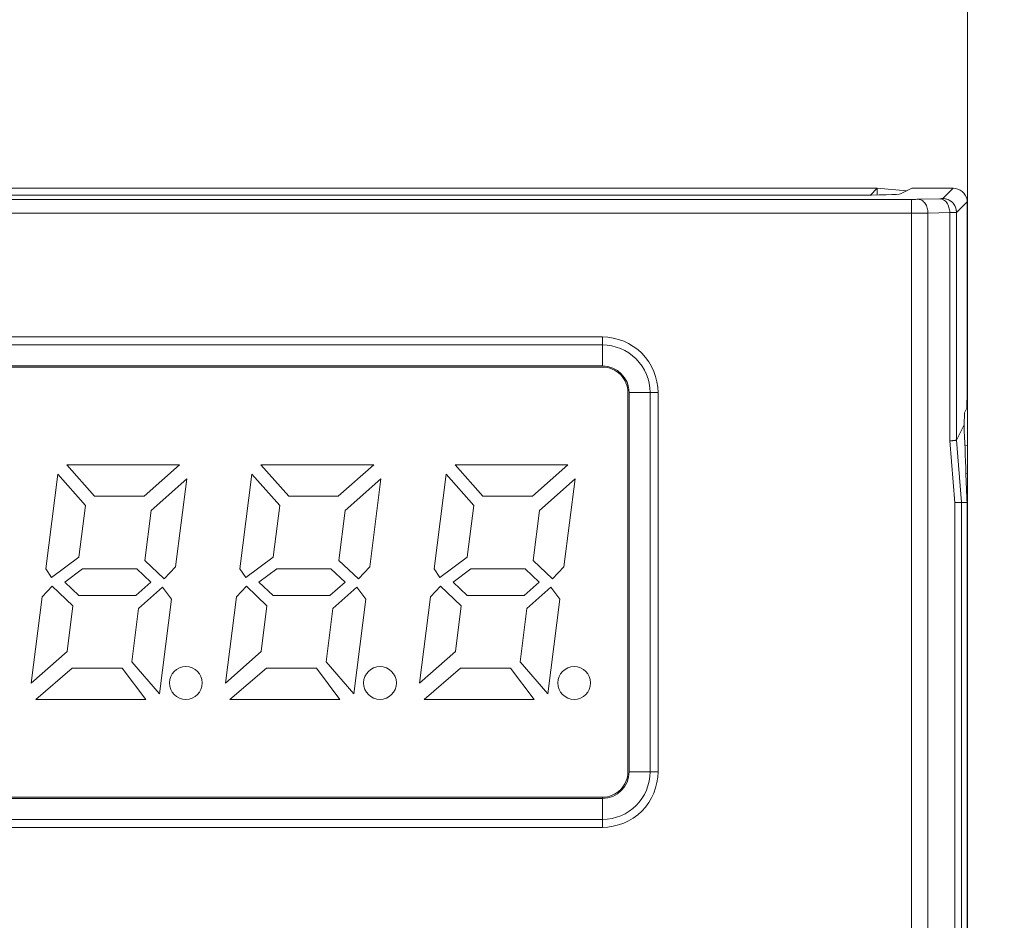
# Model space of a CAD drawing. Header units: millimetres. Extents: x -296 to 295, y -209 to 209.
# Tile 48 of 123: x -228 to -207, y 144 to 163. Entities that reach past the tile are written whole.
import ezdxf

# ---------------------------------------------------------------- set-up
doc = ezdxf.new("R2010")
doc.units = ezdxf.units.MM
doc.header["$MEASUREMENT"] = 0
doc.layers.add('layer 1', color=7, linetype='Continuous')

msp = doc.modelspace()

# ---------------------------------------------------------------- linework, layer by layer
at = {"layer": 'layer 1', "color": 1, "lineweight": 0}
msp.add_open_spline([(295.3283, 209.2747), (295.3283, 209.2747), (295.3283, -208.9236), (295.3283, -208.9236), (295.3283, -208.9236), (-296.1944, -208.9236), (-296.1944, -208.9236), (-296.1944, -208.9236), (-296.1944, 209.2747), (-296.1944, 209.2747), (-296.1944, 209.2747), (295.3283, 209.2747), (295.3283, 209.2747)], degree=3, knots=[0, 0, 0, 0, 0.25, 0.25, 0.25, 0.5, 0.5, 0.5, 0.75, 0.75, 0.75, 1, 1, 1, 1], dxfattribs=at)
at = {"layer": 'layer 1', "color": 5, "lineweight": 0}
msp.add_open_spline([(-281.2487, 194.7284), (-281.2487, 194.7284), (-281.2487, -197.0649), (-281.2487, -197.0649), (-281.2487, -197.0649), (283.3586, -197.0649), (283.3586, -197.0649)], degree=3, knots=[0, 0, 0, 0, 0.5, 0.5, 0.5, 1, 1, 1, 1], dxfattribs=at)
at = {"layer": 'layer 1', "lineweight": 0}
msp.add_open_spline([(-207.6041, 124.4892), (-207.6041, 124.4892), (-207.6041, 172.6962), (-207.6041, 172.6962)], degree=3, dxfattribs=at)
at = {"layer": 'layer 1', "lineweight": 9}
for points in [[(-209.5541, 159.4892), (-209.5541, 159.4892), (-245.6541, 159.4892), (-245.6541, 159.4892)], [(-209.5541, 159.4892), (-209.5541, 159.4892), (-245.6541, 159.4892), (-245.6541, 159.4892)], [(-210.0531, 159.34), (-210.0531, 159.34), (-245.1552, 159.34), (-245.1552, 159.34)], [(-210.0531, 159.3399), (-210.0531, 159.3399), (-245.1551, 159.3399), (-245.1551, 159.3399)], [(-210.0531, 159.34), (-209.5212, 159.34), (-209.0823, 159.3509), (-209.0545, 159.3648)], [(-210.0531, 159.3399), (-209.5211, 159.3399), (-209.0823, 159.3509), (-209.0544, 159.3648)], [(-209.7015, 159.3419), (-209.7015, 159.3419), (-209.5541, 159.4892), (-209.5541, 159.4892)], [(-209.7015, 159.3418), (-209.7015, 159.3418), (-209.5541, 159.4892), (-209.5541, 159.4892)], [(-209.5541, 159.3435), (-209.5541, 159.3435), (-209.5541, 159.4892), (-209.5541, 159.4892)], [(-208.917, 159.4335), (-208.917, 159.4335), (-209.5541, 159.4892), (-209.5541, 159.4892)], [(-209.5541, 159.3435), (-209.5541, 159.3435), (-209.5541, 159.4892), (-209.5541, 159.4892)], [(-208.9169, 159.4335), (-208.9169, 159.4335), (-209.5541, 159.4892), (-209.5541, 159.4892)], [(-209.0545, 159.3648), (-209.0545, 159.3648), (-208.8054, 159.4892), (-208.8054, 159.4892)], [(-209.0544, 159.3648), (-209.0544, 159.3648), (-208.8054, 159.4892), (-208.8054, 159.4892)], [(-207.9153, 159.4892), (-207.9153, 159.4892), (-208.8054, 159.4892), (-208.8054, 159.4892)], [(-207.9153, 159.4892), (-207.9153, 159.4892), (-208.8054, 159.4892), (-208.8054, 159.4892)], [(-208.139, 159.2655), (-208.139, 159.2655), (-207.9153, 159.4892), (-207.9153, 159.4892)], [(-208.139, 159.2655), (-208.139, 159.2655), (-207.9153, 159.4892), (-207.9153, 159.4892)], [(-207.6136, 159.2392), (-207.6381, 159.3826), (-207.7667, 159.4892), (-207.9153, 159.4892)], [(-207.6136, 159.2392), (-207.638, 159.3826), (-207.7667, 159.4892), (-207.9153, 159.4892)], [(-208.8112, 159.2481), (-208.8112, 159.2481), (-246.397, 159.2481), (-246.397, 159.2481)], [(-208.8112, 159.248), (-208.8112, 159.248), (-246.397, 159.248), (-246.397, 159.248)], [(-208.8112, 159.2481), (-208.8112, 159.2481), (-208.8112, 122.5979), (-208.8112, 122.5979)], [(-208.8112, 159.248), (-208.8112, 159.248), (-208.8112, 122.5979), (-208.8112, 122.5979)], [(-208.6686, 159.2496), (-208.6686, 159.2496), (-208.1981, 159.2619), (-208.1981, 159.2619)], [(-208.6685, 159.2496), (-208.6685, 159.2496), (-208.198, 159.2619), (-208.198, 159.2619)], [(-207.8409, 158.9674), (-207.8411, 159.132), (-207.9744, 159.2654), (-208.139, 159.2655)], [(-207.6107, 159.1977), (-207.6107, 159.1977), (-207.8409, 158.9674), (-207.8409, 158.9674)], [(-207.6106, 159.1976), (-207.6106, 159.1976), (-207.8409, 158.9674), (-207.8409, 158.9674)], [(-207.6107, 159.1977), (-207.6107, 159.2116), (-207.6117, 159.2255), (-207.6136, 159.2392)], [(-207.6106, 159.1976), (-207.6106, 159.2115), (-207.6116, 159.2254), (-207.6136, 159.2392)], [(-207.6107, 159.1977), (-207.6107, 159.1977), (-207.6107, 155.0907), (-207.6107, 155.0907)], [(-207.6106, 159.1976), (-207.6106, 159.1976), (-207.6106, 155.0906), (-207.6106, 155.0906)], [(-246.397, 158.95), (-246.397, 158.95), (-208.8112, 158.95), (-208.8112, 158.95)], [(-246.397, 158.9499), (-246.397, 158.9499), (-208.8112, 158.9499), (-208.8112, 158.9499)], [(-208.8112, 158.95), (-208.8112, 158.95), (-208.4577, 158.9515), (-208.4577, 158.9515)], [(-208.8112, 158.9499), (-208.8112, 158.9499), (-208.4577, 158.9515), (-208.4577, 158.9515)], [(-207.9872, 158.9638), (-207.9872, 158.9638), (-208.4577, 158.9515), (-208.4577, 158.9515)], [(-207.9872, 158.9638), (-207.9872, 158.9638), (-208.4577, 158.9515), (-208.4577, 158.9515)], [(-208.4577, 122.8444), (-208.4577, 122.8444), (-208.4577, 158.9515), (-208.4577, 158.9515)], [(-208.4577, 122.8444), (-208.4577, 122.8444), (-208.4577, 158.9515), (-208.4577, 158.9515)], [(-207.9872, 158.9638), (-207.9872, 158.9638), (-207.9872, 154.0218), (-207.9872, 154.0218)], [(-207.9872, 158.9638), (-207.9872, 158.9638), (-207.9872, 154.0217), (-207.9872, 154.0217)], [(-207.8409, 154.0415), (-207.8409, 154.0415), (-207.8409, 158.9674), (-207.8409, 158.9674)], [(-207.8409, 154.0415), (-207.8409, 154.0415), (-207.8409, 158.9674), (-207.8409, 158.9674)], [(-207.6041, 158.8605), (-207.6041, 158.8728), (-207.6046, 158.8851), (-207.6055, 158.8974)], [(-207.6041, 158.8604), (-207.6041, 158.8727), (-207.6046, 158.885), (-207.6055, 158.8973)], [(-207.6041, -0.0108), (-207.6041, -0.0108), (-207.6041, 158.8605), (-207.6041, 158.8605)], [(-207.6201, 154.7324), (-207.6201, 154.7324), (-207.6107, 155.0907), (-207.6107, 155.0907)], [(-207.62, 154.7324), (-207.62, 154.7324), (-207.6106, 155.0906), (-207.6106, 155.0906)], [(-207.6767, 154.3703), (-207.6767, 154.3703), (-207.6698, 154.6329), (-207.6698, 154.6329)], [(-207.6766, 154.3702), (-207.6766, 154.3702), (-207.6698, 154.6328), (-207.6698, 154.6328)], [(-207.6201, 154.7324), (-207.6201, 154.7324), (-207.6698, 154.6329), (-207.6698, 154.6329)], [(-207.62, 154.7324), (-207.62, 154.7324), (-207.6698, 154.6328), (-207.6698, 154.6328)], [(-207.8409, 154.0415), (-207.8409, 154.0415), (-207.6767, 154.3703), (-207.6767, 154.3703)], [(-207.8409, 154.0415), (-207.8409, 154.0415), (-207.6766, 154.3702), (-207.6766, 154.3702)], [(-207.6361, 153.3182), (-207.6492, 153.6689), (-207.6627, 154.0196), (-207.6767, 154.3703)], [(-207.636, 153.3182), (-207.6491, 153.6689), (-207.6627, 154.0196), (-207.6766, 154.3702)], [(-207.8775, 152.6837), (-207.8775, 152.6837), (-207.9872, 154.0218), (-207.9872, 154.0218)], [(-207.8775, 152.6837), (-207.8775, 152.6837), (-207.9872, 154.0217), (-207.9872, 154.0217)], [(-207.7306, 152.6892), (-207.7306, 152.6892), (-207.8409, 154.0415), (-207.8409, 154.0415)], [(-207.7306, 152.6892), (-207.7306, 152.6892), (-207.8409, 154.0415), (-207.8409, 154.0415)], [(-207.659, 153.9206), (-207.659, 153.9206), (-207.6041, 153.9186), (-207.6041, 153.9186)], [(-207.659, 153.9205), (-207.659, 153.9205), (-207.6041, 153.9185), (-207.6041, 153.9185)], [(-207.6362, 153.3214), (-207.6362, 153.3214), (-207.6041, 153.3186), (-207.6041, 153.3186)], [(-207.6362, 153.3214), (-207.6362, 153.3214), (-207.6041, 153.3186), (-207.6041, 153.3186)], [(-207.6361, 153.3182), (-207.6361, 153.3182), (-207.6169, 152.7922), (-207.6169, 152.7922)], [(-207.636, 153.3182), (-207.636, 153.3182), (-207.6169, 152.7921), (-207.6169, 152.7921)], [(-207.6162, 152.7832), (-207.6162, 152.7832), (-207.6169, 152.7922), (-207.6169, 152.7922)], [(-207.8775, 152.6837), (-207.8775, 152.6837), (-207.877, 122.8292), (-207.877, 122.8292)], [(-207.8775, 152.6837), (-207.8775, 152.6837), (-207.8769, 122.8292), (-207.8769, 122.8292)], [(-207.877, 152.6892), (-207.877, 152.6892), (-207.6106, 152.6892), (-207.6106, 152.6892)], [(-207.8769, 152.6892), (-207.8769, 152.6892), (-207.6106, 152.6892), (-207.6106, 152.6892)], [(-207.7307, 122.8259), (-207.7307, 122.8259), (-207.7307, 152.6892), (-207.7307, 152.6892)], [(-207.7306, 122.8259), (-207.7306, 122.8259), (-207.7306, 152.6892), (-207.7306, 152.6892)], [(-207.6106, 138.8516), (-207.6106, 138.8516), (-207.6106, 152.6892), (-207.6106, 152.6892)], [(-207.6106, 138.8516), (-207.6106, 138.8516), (-207.6106, 152.6892), (-207.6106, 152.6892)]]:
    msp.add_open_spline(points, degree=3, dxfattribs=at)
for points, knots in [([(-208.6686, 159.2496), (-208.6787, 159.2494), (-208.6889, 159.2492), (-208.6991, 159.249), (-208.7365, 159.2483), (-208.7739, 159.2481), (-208.8112, 159.2481)], [0, 0, 0, 0, 0.5, 0.5, 0.5, 1, 1, 1, 1]), ([(-208.6685, 159.2496), (-208.6787, 159.2493), (-208.6889, 159.2491), (-208.6991, 159.2489), (-208.7365, 159.2483), (-208.7738, 159.248), (-208.8112, 159.248)], [0, 0, 0, 0, 0.5, 0.5, 0.5, 1, 1, 1, 1]), ([(-208.4577, 158.9515), (-208.4582, 158.9881), (-208.4634, 159.0248), (-208.4736, 159.0601), (-208.4839, 159.0958), (-208.4993, 159.13), (-208.5208, 159.1604), (-208.5397, 159.1871), (-208.5632, 159.2108), (-208.5917, 159.2271), (-208.6151, 159.2405), (-208.6419, 159.2489), (-208.6686, 159.2496)], [0, 0, 0, 0, 0.25, 0.25, 0.25, 0.5, 0.5, 0.5, 0.75, 0.75, 0.75, 1, 1, 1, 1]), ([(-208.4577, 158.9515), (-208.4581, 158.9881), (-208.4633, 159.0248), (-208.4736, 159.0601), (-208.4839, 159.0958), (-208.4993, 159.13), (-208.5208, 159.1604), (-208.5397, 159.1871), (-208.5632, 159.2108), (-208.5917, 159.2271), (-208.6151, 159.2405), (-208.6418, 159.2489), (-208.6685, 159.2496)], [0, 0, 0, 0, 0.25, 0.25, 0.25, 0.5, 0.5, 0.5, 0.75, 0.75, 0.75, 1, 1, 1, 1]), ([(-208.139, 159.2655), (-208.1401, 159.2644), (-208.1419, 159.2645), (-208.1437, 159.2646), (-208.1479, 159.2646), (-208.1516, 159.264), (-208.1553, 159.2636), (-208.1613, 159.263), (-208.1675, 159.2629), (-208.1737, 159.2627), (-208.1819, 159.2625), (-208.1899, 159.2622), (-208.1981, 159.2619)], [0, 0, 0, 0, 0.25, 0.25, 0.25, 0.5, 0.5, 0.5, 0.75, 0.75, 0.75, 1, 1, 1, 1]), ([(-208.1981, 159.2619), (-208.1714, 159.2613), (-208.1446, 159.2529), (-208.1212, 159.2395), (-208.0928, 159.2231), (-208.0692, 159.1994), (-208.0503, 159.1727), (-208.0288, 159.1423), (-208.0134, 159.1081), (-208.0031, 159.0725), (-207.9929, 159.0371), (-207.9877, 159.0004), (-207.9872, 158.9638)], [0, 0, 0, 0, 0.25, 0.25, 0.25, 0.5, 0.5, 0.5, 0.75, 0.75, 0.75, 1, 1, 1, 1]), ([(-208.139, 159.2655), (-208.1401, 159.2644), (-208.1419, 159.2645), (-208.1436, 159.2645), (-208.1479, 159.2645), (-208.1515, 159.2639), (-208.1553, 159.2636), (-208.1613, 159.263), (-208.1675, 159.2629), (-208.1737, 159.2627), (-208.1819, 159.2625), (-208.1899, 159.2621), (-208.198, 159.2619)], [0, 0, 0, 0, 0.25, 0.25, 0.25, 0.5, 0.5, 0.5, 0.75, 0.75, 0.75, 1, 1, 1, 1]), ([(-208.198, 159.2619), (-208.1714, 159.2612), (-208.1446, 159.2528), (-208.1212, 159.2394), (-208.0927, 159.2231), (-208.0692, 159.1994), (-208.0503, 159.1727), (-208.0288, 159.1423), (-208.0134, 159.1081), (-208.0031, 159.0724), (-207.9929, 159.0371), (-207.9876, 159.0004), (-207.9872, 158.9638)], [0, 0, 0, 0, 0.25, 0.25, 0.25, 0.5, 0.5, 0.5, 0.75, 0.75, 0.75, 1, 1, 1, 1]), ([(-207.8409, 158.9674), (-207.8409, 159.0046), (-207.8481, 159.0422), (-207.8619, 159.0771), (-207.8768, 159.1149), (-207.8996, 159.1494), (-207.9283, 159.1781), (-207.957, 159.2068), (-207.9915, 159.2296), (-208.0293, 159.2445), (-208.0642, 159.2583), (-208.1018, 159.2655), (-208.139, 159.2655)], [0, 0, 0, 0, 0.25, 0.25, 0.25, 0.5, 0.5, 0.5, 0.75, 0.75, 0.75, 1, 1, 1, 1]), ([(-207.9872, 158.9638), (-207.9671, 158.9641), (-207.947, 158.9644), (-207.9269, 158.9647), (-207.9117, 158.965), (-207.8965, 158.9652), (-207.8814, 158.9656), (-207.8758, 158.9658), (-207.8703, 158.9659), (-207.8647, 158.9661), (-207.8606, 158.9662), (-207.8565, 158.9663), (-207.8524, 158.9665), (-207.8497, 158.9667), (-207.8471, 158.9669), (-207.8444, 158.967), (-207.8432, 158.967), (-207.842, 158.967), (-207.8409, 158.9674)], [0, 0, 0, 0, 0.1666667, 0.1666667, 0.1666667, 0.3333333, 0.3333333, 0.3333333, 0.5, 0.5, 0.5, 0.6666667, 0.6666667, 0.6666667, 0.8333333, 0.8333333, 0.8333333, 1, 1, 1, 1]), ([(-207.9872, 158.9638), (-207.9671, 158.9641), (-207.9469, 158.9644), (-207.9268, 158.9647), (-207.9117, 158.9649), (-207.8965, 158.9652), (-207.8813, 158.9656), (-207.8758, 158.9657), (-207.8702, 158.9659), (-207.8647, 158.9661), (-207.8606, 158.9662), (-207.8564, 158.9663), (-207.8523, 158.9665), (-207.8497, 158.9667), (-207.8471, 158.9669), (-207.8444, 158.967), (-207.8432, 158.967), (-207.842, 158.967), (-207.8409, 158.9674)], [0, 0, 0, 0, 0.1666667, 0.1666667, 0.1666667, 0.3333333, 0.3333333, 0.3333333, 0.5, 0.5, 0.5, 0.6666667, 0.6666667, 0.6666667, 0.8333333, 0.8333333, 0.8333333, 1, 1, 1, 1]), ([(-207.9113, 154.0288), (-207.9169, 154.0283), (-207.9224, 154.0279), (-207.928, 154.0274), (-207.9477, 154.0259), (-207.9674, 154.0247), (-207.9872, 154.0237)], [0, 0, 0, 0, 0.5, 0.5, 0.5, 1, 1, 1, 1]), ([(-207.9113, 154.0288), (-207.9168, 154.0283), (-207.9224, 154.0278), (-207.9279, 154.0274), (-207.9477, 154.0259), (-207.9674, 154.0247), (-207.9872, 154.0237)], [0, 0, 0, 0, 0.5, 0.5, 0.5, 1, 1, 1, 1]), ([(-207.8409, 154.0415), (-207.8419, 154.0396), (-207.8444, 154.0391), (-207.8467, 154.0386), (-207.8518, 154.0376), (-207.856, 154.0365), (-207.8605, 154.0357), (-207.8674, 154.0343), (-207.8749, 154.0333), (-207.8822, 154.0323), (-207.892, 154.031), (-207.9016, 154.0299), (-207.9113, 154.0288)], [0, 0, 0, 0, 0.25, 0.25, 0.25, 0.5, 0.5, 0.5, 0.75, 0.75, 0.75, 1, 1, 1, 1]), ([(-207.8409, 154.0415), (-207.8419, 154.0396), (-207.8443, 154.0391), (-207.8466, 154.0386), (-207.8517, 154.0375), (-207.856, 154.0365), (-207.8605, 154.0356), (-207.8674, 154.0342), (-207.8748, 154.0332), (-207.8821, 154.0323), (-207.8919, 154.031), (-207.9016, 154.0298), (-207.9113, 154.0288)], [0, 0, 0, 0, 0.25, 0.25, 0.25, 0.5, 0.5, 0.5, 0.75, 0.75, 0.75, 1, 1, 1, 1]), ([(-207.6106, 152.6892), (-207.6111, 152.6978), (-207.6124, 152.7063), (-207.6131, 152.7149), (-207.6137, 152.7213), (-207.6139, 152.7278), (-207.6139, 152.7342), (-207.6138, 152.7407), (-207.6135, 152.7471), (-207.6136, 152.7536), (-207.6139, 152.7665), (-207.6161, 152.7793), (-207.6169, 152.7921)], [0, 0, 0, 0, 0.25, 0.25, 0.25, 0.5, 0.5, 0.5, 0.75, 0.75, 0.75, 1, 1, 1, 1]), ([(-207.6106, 152.6892), (-207.6111, 152.6971), (-207.6123, 152.7049), (-207.613, 152.7127), (-207.6137, 152.7205), (-207.6139, 152.7283), (-207.6139, 152.7362), (-207.6138, 152.744), (-207.6135, 152.7519), (-207.6139, 152.7597), (-207.6143, 152.7676), (-207.6154, 152.7754), (-207.6162, 152.7832)], [0, 0, 0, 0, 0.25, 0.25, 0.25, 0.5, 0.5, 0.5, 0.75, 0.75, 0.75, 1, 1, 1, 1])]:
    msp.add_open_spline(points, degree=3, knots=knots, dxfattribs=at)
at = {"layer": 'layer 1', "color": 8, "lineweight": 9}
for points in [[(-215.5005, 156.2708), (-215.5005, 156.2708), (-236.7005, 156.2708), (-236.7005, 156.2708)], [(-215.5005, 156.2708), (-215.5005, 156.2708), (-215.5005, 156.2708), (-215.5005, 156.2708)], [(-215.5005, 156.2708), (-215.5005, 156.2708), (-215.5005, 155.6449), (-215.5005, 155.6449)], [(-215.5005, 156.2708), (-215.5005, 156.2708), (-215.5005, 156.2708), (-215.5005, 156.2708)], [(-236.7005, 156.0987), (-236.7005, 156.0987), (-215.5005, 156.0987), (-215.5005, 156.0987)], [(-215.5005, 156.0987), (-215.5005, 156.0987), (-215.5005, 156.0987), (-215.5005, 156.0987)], [(-215.5005, 155.6449), (-215.5005, 155.6449), (-236.7005, 155.6449), (-236.7005, 155.6449)], [(-215.5005, 155.6187), (-215.5005, 155.6187), (-236.7005, 155.6187), (-236.7005, 155.6187)], [(-214.9219, 155.0663), (-214.9219, 155.3858), (-215.181, 155.6449), (-215.5005, 155.6449)], [(-215.5005, 155.6449), (-215.5005, 155.6449), (-215.5005, 155.6449), (-215.5005, 155.6449)], [(-215.5005, 155.6187), (-215.5005, 155.6187), (-215.5005, 155.6187), (-215.5005, 155.6187)], [(-214.9481, 146.8663), (-214.9481, 146.8663), (-214.9481, 155.0663), (-214.9481, 155.0663)], [(-214.9481, 155.0663), (-214.9481, 155.0663), (-214.9481, 155.0663), (-214.9481, 155.0663)], [(-214.9219, 155.0663), (-214.9219, 155.0663), (-214.296, 155.0663), (-214.296, 155.0663)], [(-214.9219, 146.8663), (-214.9219, 146.8663), (-214.9219, 155.0663), (-214.9219, 155.0663)], [(-214.9219, 155.0663), (-214.9219, 155.0663), (-214.9219, 155.0663), (-214.9219, 155.0663)], [(-214.4681, 155.0663), (-214.4681, 155.0663), (-214.4681, 146.8663), (-214.4681, 146.8663)], [(-214.4681, 155.0663), (-214.4681, 155.0663), (-214.4681, 155.0663), (-214.4681, 155.0663)], [(-214.296, 155.0663), (-214.296, 155.0663), (-214.296, 155.0663), (-214.296, 155.0663)], [(-214.296, 146.8663), (-214.296, 146.8663), (-214.296, 155.0663), (-214.296, 155.0663)], [(-214.296, 155.0663), (-214.296, 155.0663), (-214.296, 155.0663), (-214.296, 155.0663)], [(-224.6473, 153.5063), (-224.6473, 153.5063), (-227.0873, 153.5063), (-227.0873, 153.5063)], [(-227.0873, 153.5063), (-227.0873, 153.5063), (-226.4849, 152.8263), (-226.4849, 152.8263)], [(-225.4149, 152.8263), (-225.4149, 152.8263), (-224.6473, 153.5063), (-224.6473, 153.5063)], [(-224.6473, 153.5063), (-224.6473, 153.5063), (-224.6473, 153.5063), (-224.6473, 153.5063)], [(-224.6473, 153.5063), (-224.6473, 153.5063), (-224.6473, 153.5063), (-224.6473, 153.5063)], [(-220.4473, 153.5063), (-220.4473, 153.5063), (-222.8873, 153.5063), (-222.8873, 153.5063)], [(-222.8873, 153.5063), (-222.8873, 153.5063), (-222.2849, 152.8263), (-222.2849, 152.8263)], [(-221.2149, 152.8263), (-221.2149, 152.8263), (-220.4473, 153.5063), (-220.4473, 153.5063)], [(-220.4473, 153.5063), (-220.4473, 153.5063), (-220.4473, 153.5063), (-220.4473, 153.5063)], [(-220.4473, 153.5063), (-220.4473, 153.5063), (-220.4473, 153.5063), (-220.4473, 153.5063)], [(-216.2473, 153.5063), (-216.2473, 153.5063), (-218.6873, 153.5063), (-218.6873, 153.5063)], [(-218.6873, 153.5063), (-218.6873, 153.5063), (-218.0849, 152.8263), (-218.0849, 152.8263)], [(-217.0149, 152.8263), (-217.0149, 152.8263), (-216.2473, 153.5063), (-216.2473, 153.5063)], [(-216.2473, 153.5063), (-216.2473, 153.5063), (-216.2473, 153.5063), (-216.2473, 153.5063)], [(-216.2473, 153.5063), (-216.2473, 153.5063), (-216.2473, 153.5063), (-216.2473, 153.5063)], [(-227.2804, 153.302), (-227.2804, 153.302), (-227.54, 151.2538), (-227.54, 151.2538)], [(-226.6807, 152.625), (-226.6807, 152.625), (-227.2804, 153.302), (-227.2804, 153.302)], [(-227.2804, 153.302), (-227.2804, 153.302), (-227.2804, 153.302), (-227.2804, 153.302)], [(-224.4905, 153.2043), (-224.4905, 153.2043), (-225.2627, 152.5203), (-225.2627, 152.5203)], [(-224.7325, 151.2953), (-224.7325, 151.2953), (-224.4905, 153.2043), (-224.4905, 153.2043)], [(-224.4905, 153.2043), (-224.4905, 153.2043), (-224.4905, 153.2043), (-224.4905, 153.2043)], [(-224.4905, 153.2043), (-224.4905, 153.2043), (-224.4905, 153.2043), (-224.4905, 153.2043)], [(-223.0804, 153.302), (-223.0804, 153.302), (-223.34, 151.2538), (-223.34, 151.2538)], [(-222.4807, 152.625), (-222.4807, 152.625), (-223.0804, 153.302), (-223.0804, 153.302)], [(-223.0804, 153.302), (-223.0804, 153.302), (-223.0804, 153.302), (-223.0804, 153.302)], [(-220.2905, 153.2043), (-220.2905, 153.2043), (-221.0627, 152.5203), (-221.0627, 152.5203)], [(-220.5325, 151.2953), (-220.5325, 151.2953), (-220.2905, 153.2043), (-220.2905, 153.2043)], [(-220.2905, 153.2043), (-220.2905, 153.2043), (-220.2905, 153.2043), (-220.2905, 153.2043)], [(-220.2905, 153.2043), (-220.2905, 153.2043), (-220.2905, 153.2043), (-220.2905, 153.2043)], [(-218.8804, 153.302), (-218.8804, 153.302), (-219.14, 151.2538), (-219.14, 151.2538)], [(-218.2807, 152.625), (-218.2807, 152.625), (-218.8804, 153.302), (-218.8804, 153.302)], [(-218.8804, 153.302), (-218.8804, 153.302), (-218.8804, 153.302), (-218.8804, 153.302)], [(-216.0905, 153.2043), (-216.0905, 153.2043), (-216.8627, 152.5203), (-216.8627, 152.5203)], [(-216.3325, 151.2953), (-216.3325, 151.2953), (-216.0905, 153.2043), (-216.0905, 153.2043)], [(-216.0905, 153.2043), (-216.0905, 153.2043), (-216.0905, 153.2043), (-216.0905, 153.2043)], [(-216.0905, 153.2043), (-216.0905, 153.2043), (-216.0905, 153.2043), (-216.0905, 153.2043)], [(-226.4849, 152.8263), (-226.4849, 152.8263), (-225.4149, 152.8263), (-225.4149, 152.8263)], [(-225.4149, 152.8263), (-225.4149, 152.8263), (-225.4149, 152.8263), (-225.4149, 152.8263)], [(-222.2849, 152.8263), (-222.2849, 152.8263), (-221.2149, 152.8263), (-221.2149, 152.8263)], [(-221.2149, 152.8263), (-221.2149, 152.8263), (-221.2149, 152.8263), (-221.2149, 152.8263)], [(-218.0849, 152.8263), (-218.0849, 152.8263), (-217.0149, 152.8263), (-217.0149, 152.8263)], [(-217.0149, 152.8263), (-217.0149, 152.8263), (-217.0149, 152.8263), (-217.0149, 152.8263)], [(-226.8221, 151.5098), (-226.8221, 151.5098), (-226.6807, 152.625), (-226.6807, 152.625)], [(-226.6807, 152.625), (-226.6807, 152.625), (-226.6807, 152.625), (-226.6807, 152.625)], [(-225.2627, 152.5203), (-225.2627, 152.5203), (-225.4, 151.4363), (-225.4, 151.4363)], [(-225.2627, 152.5203), (-225.2627, 152.5203), (-225.2627, 152.5203), (-225.2627, 152.5203)], [(-222.6221, 151.5098), (-222.6221, 151.5098), (-222.4807, 152.625), (-222.4807, 152.625)], [(-222.4807, 152.625), (-222.4807, 152.625), (-222.4807, 152.625), (-222.4807, 152.625)], [(-221.0627, 152.5203), (-221.0627, 152.5203), (-221.2, 151.4363), (-221.2, 151.4363)], [(-221.0627, 152.5203), (-221.0627, 152.5203), (-221.0627, 152.5203), (-221.0627, 152.5203)], [(-218.4221, 151.5098), (-218.4221, 151.5098), (-218.2807, 152.625), (-218.2807, 152.625)], [(-218.2807, 152.625), (-218.2807, 152.625), (-218.2807, 152.625), (-218.2807, 152.625)], [(-216.8627, 152.5203), (-216.8627, 152.5203), (-217, 151.4363), (-217, 151.4363)], [(-216.8627, 152.5203), (-216.8627, 152.5203), (-216.8627, 152.5203), (-216.8627, 152.5203)], [(-227.4145, 151.0663), (-227.4145, 151.0663), (-226.8221, 151.5098), (-226.8221, 151.5098)], [(-226.8221, 151.5098), (-226.8221, 151.5098), (-226.8221, 151.5098), (-226.8221, 151.5098)], [(-225.4, 151.4363), (-225.4, 151.4363), (-224.978, 151.0363), (-224.978, 151.0363)], [(-223.2145, 151.0663), (-223.2145, 151.0663), (-222.6221, 151.5098), (-222.6221, 151.5098)], [(-222.6221, 151.5098), (-222.6221, 151.5098), (-222.6221, 151.5098), (-222.6221, 151.5098)], [(-221.2, 151.4363), (-221.2, 151.4363), (-220.778, 151.0363), (-220.778, 151.0363)], [(-219.0145, 151.0663), (-219.0145, 151.0663), (-218.4221, 151.5098), (-218.4221, 151.5098)], [(-218.4221, 151.5098), (-218.4221, 151.5098), (-218.4221, 151.5098), (-218.4221, 151.5098)], [(-217, 151.4363), (-217, 151.4363), (-216.578, 151.0363), (-216.578, 151.0363)], [(-227.54, 151.2538), (-227.54, 151.2538), (-227.4145, 151.0663), (-227.4145, 151.0663)], [(-226.7435, 151.2563), (-226.7435, 151.2563), (-227.1309, 150.9663), (-227.1309, 150.9663)], [(-225.5735, 151.2563), (-225.5735, 151.2563), (-226.7435, 151.2563), (-226.7435, 151.2563)], [(-226.7435, 151.2563), (-226.7435, 151.2563), (-226.7435, 151.2563), (-226.7435, 151.2563)], [(-225.5735, 151.2563), (-225.5735, 151.2563), (-225.5735, 151.2563), (-225.5735, 151.2563)], [(-225.2676, 150.9663), (-225.2676, 150.9663), (-225.5735, 151.2563), (-225.5735, 151.2563)], [(-224.978, 151.0363), (-224.978, 151.0363), (-224.7325, 151.2953), (-224.7325, 151.2953)], [(-224.7325, 151.2953), (-224.7325, 151.2953), (-224.7325, 151.2953), (-224.7325, 151.2953)], [(-223.34, 151.2538), (-223.34, 151.2538), (-223.2145, 151.0663), (-223.2145, 151.0663)], [(-222.5435, 151.2563), (-222.5435, 151.2563), (-222.9309, 150.9663), (-222.9309, 150.9663)], [(-221.3735, 151.2563), (-221.3735, 151.2563), (-222.5435, 151.2563), (-222.5435, 151.2563)], [(-222.5435, 151.2563), (-222.5435, 151.2563), (-222.5435, 151.2563), (-222.5435, 151.2563)], [(-221.3735, 151.2563), (-221.3735, 151.2563), (-221.3735, 151.2563), (-221.3735, 151.2563)], [(-221.0676, 150.9663), (-221.0676, 150.9663), (-221.3735, 151.2563), (-221.3735, 151.2563)], [(-220.778, 151.0363), (-220.778, 151.0363), (-220.5325, 151.2953), (-220.5325, 151.2953)], [(-220.5325, 151.2953), (-220.5325, 151.2953), (-220.5325, 151.2953), (-220.5325, 151.2953)], [(-219.14, 151.2538), (-219.14, 151.2538), (-219.0145, 151.0663), (-219.0145, 151.0663)], [(-218.3435, 151.2563), (-218.3435, 151.2563), (-218.7309, 150.9663), (-218.7309, 150.9663)], [(-217.1735, 151.2563), (-217.1735, 151.2563), (-218.3435, 151.2563), (-218.3435, 151.2563)], [(-218.3435, 151.2563), (-218.3435, 151.2563), (-218.3435, 151.2563), (-218.3435, 151.2563)], [(-217.1735, 151.2563), (-217.1735, 151.2563), (-217.1735, 151.2563), (-217.1735, 151.2563)], [(-216.8676, 150.9663), (-216.8676, 150.9663), (-217.1735, 151.2563), (-217.1735, 151.2563)], [(-216.578, 151.0363), (-216.578, 151.0363), (-216.3325, 151.2953), (-216.3325, 151.2953)], [(-216.3325, 151.2953), (-216.3325, 151.2953), (-216.3325, 151.2953), (-216.3325, 151.2953)], [(-227.4013, 150.878), (-227.4013, 150.878), (-227.6163, 150.6511), (-227.6163, 150.6511)], [(-226.9557, 150.4557), (-226.9557, 150.4557), (-227.4013, 150.878), (-227.4013, 150.878)], [(-227.4013, 150.878), (-227.4013, 150.878), (-227.4013, 150.878), (-227.4013, 150.878)], [(-227.1309, 150.9663), (-227.1309, 150.9663), (-226.8249, 150.6763), (-226.8249, 150.6763)], [(-225.5949, 150.6763), (-225.5949, 150.6763), (-225.2676, 150.9663), (-225.2676, 150.9663)], [(-225.0124, 150.8583), (-225.0124, 150.8583), (-225.5316, 150.3984), (-225.5316, 150.3984)], [(-225.2676, 150.9663), (-225.2676, 150.9663), (-225.2676, 150.9663), (-225.2676, 150.9663)], [(-224.8204, 150.6017), (-224.8204, 150.6017), (-225.0124, 150.8583), (-225.0124, 150.8583)], [(-225.0124, 150.8583), (-225.0124, 150.8583), (-225.0124, 150.8583), (-225.0124, 150.8583)], [(-223.2013, 150.878), (-223.2013, 150.878), (-223.4163, 150.6511), (-223.4163, 150.6511)], [(-222.7557, 150.4557), (-222.7557, 150.4557), (-223.2013, 150.878), (-223.2013, 150.878)], [(-223.2013, 150.878), (-223.2013, 150.878), (-223.2013, 150.878), (-223.2013, 150.878)], [(-222.9309, 150.9663), (-222.9309, 150.9663), (-222.6249, 150.6763), (-222.6249, 150.6763)], [(-221.3949, 150.6763), (-221.3949, 150.6763), (-221.0676, 150.9663), (-221.0676, 150.9663)], [(-220.8124, 150.8583), (-220.8124, 150.8583), (-221.3316, 150.3984), (-221.3316, 150.3984)], [(-221.0676, 150.9663), (-221.0676, 150.9663), (-221.0676, 150.9663), (-221.0676, 150.9663)], [(-220.6204, 150.6017), (-220.6204, 150.6017), (-220.8124, 150.8583), (-220.8124, 150.8583)], [(-220.8124, 150.8583), (-220.8124, 150.8583), (-220.8124, 150.8583), (-220.8124, 150.8583)], [(-219.0013, 150.878), (-219.0013, 150.878), (-219.2163, 150.6511), (-219.2163, 150.6511)], [(-218.5557, 150.4557), (-218.5557, 150.4557), (-219.0013, 150.878), (-219.0013, 150.878)], [(-219.0013, 150.878), (-219.0013, 150.878), (-219.0013, 150.878), (-219.0013, 150.878)], [(-218.7309, 150.9663), (-218.7309, 150.9663), (-218.4249, 150.6763), (-218.4249, 150.6763)], [(-217.1949, 150.6763), (-217.1949, 150.6763), (-216.8676, 150.9663), (-216.8676, 150.9663)], [(-216.6124, 150.8583), (-216.6124, 150.8583), (-217.1316, 150.3984), (-217.1316, 150.3984)], [(-216.8676, 150.9663), (-216.8676, 150.9663), (-216.8676, 150.9663), (-216.8676, 150.9663)], [(-216.4204, 150.6017), (-216.4204, 150.6017), (-216.6124, 150.8583), (-216.6124, 150.8583)], [(-216.6124, 150.8583), (-216.6124, 150.8583), (-216.6124, 150.8583), (-216.6124, 150.8583)], [(-227.6163, 150.6511), (-227.6163, 150.6511), (-227.8531, 148.7827), (-227.8531, 148.7827)], [(-227.6163, 150.6511), (-227.6163, 150.6511), (-227.6163, 150.6511), (-227.6163, 150.6511)], [(-226.8249, 150.6763), (-226.8249, 150.6763), (-225.5949, 150.6763), (-225.5949, 150.6763)], [(-225.5949, 150.6763), (-225.5949, 150.6763), (-225.5949, 150.6763), (-225.5949, 150.6763)], [(-225.0802, 148.5514), (-225.0802, 148.5514), (-224.8204, 150.6017), (-224.8204, 150.6017)], [(-224.8204, 150.6017), (-224.8204, 150.6017), (-224.8204, 150.6017), (-224.8204, 150.6017)], [(-223.4163, 150.6511), (-223.4163, 150.6511), (-223.6531, 148.7827), (-223.6531, 148.7827)], [(-223.4163, 150.6511), (-223.4163, 150.6511), (-223.4163, 150.6511), (-223.4163, 150.6511)], [(-222.6249, 150.6763), (-222.6249, 150.6763), (-221.3949, 150.6763), (-221.3949, 150.6763)], [(-221.3949, 150.6763), (-221.3949, 150.6763), (-221.3949, 150.6763), (-221.3949, 150.6763)], [(-220.8802, 148.5514), (-220.8802, 148.5514), (-220.6204, 150.6017), (-220.6204, 150.6017)], [(-220.6204, 150.6017), (-220.6204, 150.6017), (-220.6204, 150.6017), (-220.6204, 150.6017)], [(-219.2163, 150.6511), (-219.2163, 150.6511), (-219.4531, 148.7827), (-219.4531, 148.7827)], [(-219.2163, 150.6511), (-219.2163, 150.6511), (-219.2163, 150.6511), (-219.2163, 150.6511)], [(-218.4249, 150.6763), (-218.4249, 150.6763), (-217.1949, 150.6763), (-217.1949, 150.6763)], [(-217.1949, 150.6763), (-217.1949, 150.6763), (-217.1949, 150.6763), (-217.1949, 150.6763)], [(-216.6802, 148.5514), (-216.6802, 148.5514), (-216.4204, 150.6017), (-216.4204, 150.6017)], [(-216.4204, 150.6017), (-216.4204, 150.6017), (-216.4204, 150.6017), (-216.4204, 150.6017)], [(-227.081, 149.4667), (-227.081, 149.4667), (-226.9557, 150.4557), (-226.9557, 150.4557)], [(-226.9557, 150.4557), (-226.9557, 150.4557), (-226.9557, 150.4557), (-226.9557, 150.4557)], [(-225.5316, 150.3984), (-225.5316, 150.3984), (-225.6776, 149.2463), (-225.6776, 149.2463)], [(-225.5316, 150.3984), (-225.5316, 150.3984), (-225.5316, 150.3984), (-225.5316, 150.3984)], [(-222.881, 149.4667), (-222.881, 149.4667), (-222.7557, 150.4557), (-222.7557, 150.4557)], [(-222.7557, 150.4557), (-222.7557, 150.4557), (-222.7557, 150.4557), (-222.7557, 150.4557)], [(-221.3316, 150.3984), (-221.3316, 150.3984), (-221.4776, 149.2463), (-221.4776, 149.2463)], [(-221.3316, 150.3984), (-221.3316, 150.3984), (-221.3316, 150.3984), (-221.3316, 150.3984)], [(-218.681, 149.4667), (-218.681, 149.4667), (-218.5557, 150.4557), (-218.5557, 150.4557)], [(-218.5557, 150.4557), (-218.5557, 150.4557), (-218.5557, 150.4557), (-218.5557, 150.4557)], [(-217.1316, 150.3984), (-217.1316, 150.3984), (-217.2776, 149.2463), (-217.2776, 149.2463)], [(-217.1316, 150.3984), (-217.1316, 150.3984), (-217.1316, 150.3984), (-217.1316, 150.3984)], [(-227.8531, 148.7827), (-227.8531, 148.7827), (-227.081, 149.4667), (-227.081, 149.4667)], [(-227.081, 149.4667), (-227.081, 149.4667), (-227.081, 149.4667), (-227.081, 149.4667)], [(-223.6531, 148.7827), (-223.6531, 148.7827), (-222.881, 149.4667), (-222.881, 149.4667)], [(-222.881, 149.4667), (-222.881, 149.4667), (-222.881, 149.4667), (-222.881, 149.4667)], [(-219.4531, 148.7827), (-219.4531, 148.7827), (-218.681, 149.4667), (-218.681, 149.4667)], [(-218.681, 149.4667), (-218.681, 149.4667), (-218.681, 149.4667), (-218.681, 149.4667)], [(-226.9669, 149.1063), (-226.9669, 149.1063), (-227.7578, 148.4263), (-227.7578, 148.4263)], [(-225.8869, 149.1063), (-225.8869, 149.1063), (-226.9669, 149.1063), (-226.9669, 149.1063)], [(-226.9669, 149.1063), (-226.9669, 149.1063), (-226.9669, 149.1063), (-226.9669, 149.1063)], [(-225.8869, 149.1063), (-225.8869, 149.1063), (-225.8869, 149.1063), (-225.8869, 149.1063)], [(-225.3778, 148.4263), (-225.3778, 148.4263), (-225.8869, 149.1063), (-225.8869, 149.1063)], [(-225.6776, 149.2463), (-225.6776, 149.2463), (-225.0802, 148.5514), (-225.0802, 148.5514)], [(-222.7669, 149.1063), (-222.7669, 149.1063), (-223.5578, 148.4263), (-223.5578, 148.4263)], [(-221.6869, 149.1063), (-221.6869, 149.1063), (-222.7669, 149.1063), (-222.7669, 149.1063)], [(-222.7669, 149.1063), (-222.7669, 149.1063), (-222.7669, 149.1063), (-222.7669, 149.1063)], [(-221.6869, 149.1063), (-221.6869, 149.1063), (-221.6869, 149.1063), (-221.6869, 149.1063)], [(-221.1778, 148.4263), (-221.1778, 148.4263), (-221.6869, 149.1063), (-221.6869, 149.1063)], [(-221.4776, 149.2463), (-221.4776, 149.2463), (-220.8802, 148.5514), (-220.8802, 148.5514)], [(-218.5669, 149.1063), (-218.5669, 149.1063), (-219.3578, 148.4263), (-219.3578, 148.4263)], [(-217.4869, 149.1063), (-217.4869, 149.1063), (-218.5669, 149.1063), (-218.5669, 149.1063)], [(-218.5669, 149.1063), (-218.5669, 149.1063), (-218.5669, 149.1063), (-218.5669, 149.1063)], [(-217.4869, 149.1063), (-217.4869, 149.1063), (-217.4869, 149.1063), (-217.4869, 149.1063)], [(-216.9778, 148.4263), (-216.9778, 148.4263), (-217.4869, 149.1063), (-217.4869, 149.1063)], [(-217.2776, 149.2463), (-217.2776, 149.2463), (-216.6802, 148.5514), (-216.6802, 148.5514)], [(-227.7578, 148.4263), (-227.7578, 148.4263), (-225.3778, 148.4263), (-225.3778, 148.4263)], [(-225.3778, 148.4263), (-225.3778, 148.4263), (-225.3778, 148.4263), (-225.3778, 148.4263)], [(-223.5578, 148.4263), (-223.5578, 148.4263), (-221.1778, 148.4263), (-221.1778, 148.4263)], [(-221.1778, 148.4263), (-221.1778, 148.4263), (-221.1778, 148.4263), (-221.1778, 148.4263)], [(-219.3578, 148.4263), (-219.3578, 148.4263), (-216.9778, 148.4263), (-216.9778, 148.4263)], [(-216.9778, 148.4263), (-216.9778, 148.4263), (-216.9778, 148.4263), (-216.9778, 148.4263)], [(-215.5005, 146.2876), (-215.181, 146.2876), (-214.9219, 146.5467), (-214.9219, 146.8663)], [(-215.5005, 145.8338), (-214.9303, 145.8338), (-214.4681, 146.296), (-214.4681, 146.8663)], [(-214.296, 146.8663), (-214.296, 146.8663), (-214.9219, 146.8663), (-214.9219, 146.8663)], [(-214.296, 146.8663), (-214.296, 146.8663), (-214.296, 146.8663), (-214.296, 146.8663)], [(-236.7005, 146.3139), (-236.7005, 146.3139), (-215.5005, 146.3139), (-215.5005, 146.3139)], [(-236.7005, 146.2876), (-236.7005, 146.2876), (-215.5005, 146.2876), (-215.5005, 146.2876)], [(-215.5005, 146.3139), (-215.5005, 146.3139), (-215.5005, 146.3139), (-215.5005, 146.3139)], [(-215.5005, 146.3139), (-215.5005, 146.3139), (-215.5005, 145.6617), (-215.5005, 145.6617)], [(-215.5005, 146.3139), (-215.5005, 146.3139), (-215.5005, 146.3139), (-215.5005, 146.3139)], [(-215.5005, 146.2876), (-215.5005, 146.2876), (-215.5005, 146.2876), (-215.5005, 146.2876)], [(-215.5005, 145.8338), (-215.5005, 145.8338), (-236.7005, 145.8338), (-236.7005, 145.8338)], [(-215.5005, 145.8338), (-215.5005, 145.8338), (-215.5005, 145.8338), (-215.5005, 145.8338)], [(-236.7005, 145.6617), (-236.7005, 145.6617), (-215.5005, 145.6617), (-215.5005, 145.6617)], [(-215.5005, 145.6617), (-215.5005, 145.6617), (-215.5005, 145.6617), (-215.5005, 145.6617)]]:
    msp.add_open_spline(points, degree=3, dxfattribs=at)
for points, knots in [([(-214.296, 155.0663), (-214.296, 155.3857), (-214.4229, 155.6921), (-214.6488, 155.918), (-214.8747, 156.1439), (-215.1811, 156.2708), (-215.5005, 156.2708)], [0, 0, 0, 0, 0.5, 0.5, 0.5, 1, 1, 1, 1]), ([(-214.4681, 155.0663), (-214.4681, 155.3401), (-214.5769, 155.6027), (-214.7705, 155.7963), (-214.9641, 155.99), (-215.2267, 156.0987), (-215.5005, 156.0987)], [0, 0, 0, 0, 0.5, 0.5, 0.5, 1, 1, 1, 1]), ([(-214.9481, 155.0663), (-214.9481, 155.2128), (-215.0063, 155.3533), (-215.1099, 155.4569), (-215.2135, 155.5605), (-215.354, 155.6187), (-215.5005, 155.6187)], [0, 0, 0, 0, 0.5, 0.5, 0.5, 1, 1, 1, 1]), ([(-224.1555, 148.7863), (-224.1555, 148.9823), (-224.3145, 149.1413), (-224.5105, 149.1413), (-224.7066, 149.1413), (-224.8655, 148.9823), (-224.8655, 148.7863), (-224.8655, 148.5902), (-224.7066, 148.4313), (-224.5105, 148.4313), (-224.3145, 148.4313), (-224.1555, 148.5902), (-224.1555, 148.7863)], [0, 0, 0, 0, 0.25, 0.25, 0.25, 0.5, 0.5, 0.5, 0.75, 0.75, 0.75, 1, 1, 1, 1]), ([(-219.9555, 148.7863), (-219.9555, 148.9823), (-220.1145, 149.1413), (-220.3105, 149.1413), (-220.5066, 149.1413), (-220.6655, 148.9823), (-220.6655, 148.7863), (-220.6655, 148.5902), (-220.5066, 148.4313), (-220.3105, 148.4313), (-220.1145, 148.4313), (-219.9555, 148.5902), (-219.9555, 148.7863)], [0, 0, 0, 0, 0.25, 0.25, 0.25, 0.5, 0.5, 0.5, 0.75, 0.75, 0.75, 1, 1, 1, 1]), ([(-215.7555, 148.7863), (-215.7555, 148.9823), (-215.9145, 149.1413), (-216.1105, 149.1413), (-216.3066, 149.1413), (-216.4655, 148.9823), (-216.4655, 148.7863), (-216.4655, 148.5902), (-216.3066, 148.4313), (-216.1105, 148.4313), (-215.9145, 148.4313), (-215.7555, 148.5902), (-215.7555, 148.7863)], [0, 0, 0, 0, 0.25, 0.25, 0.25, 0.5, 0.5, 0.5, 0.75, 0.75, 0.75, 1, 1, 1, 1]), ([(-215.5005, 146.3139), (-215.354, 146.3139), (-215.2135, 146.3721), (-215.1099, 146.4757), (-215.0063, 146.5792), (-214.9481, 146.7198), (-214.9481, 146.8663)], [0, 0, 0, 0, 0.5, 0.5, 0.5, 1, 1, 1, 1]), ([(-215.5005, 145.6617), (-215.1811, 145.6617), (-214.8747, 145.7886), (-214.6488, 146.0145), (-214.4229, 146.2404), (-214.296, 146.5468), (-214.296, 146.8663)], [0, 0, 0, 0, 0.5, 0.5, 0.5, 1, 1, 1, 1])]:
    msp.add_open_spline(points, degree=3, knots=knots, dxfattribs=at)

doc.saveas('drawing.dxf')
